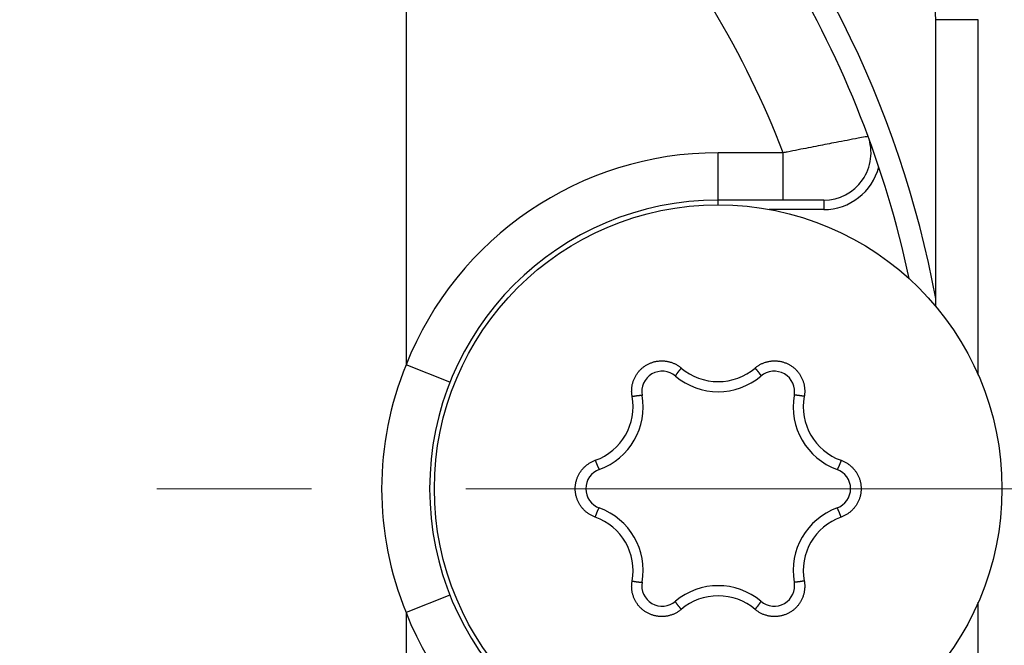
# Model space of a CAD drawing. Header units: millimetres. Extents: x 0 to 594, y 0 to 420.
# Tile 103 of 133: x 330.08 to 340.49, y 344.67 to 351.28. Entities that reach past the tile are written whole.
import ezdxf

# ---------------------------------------------------------------- set-up
doc = ezdxf.new("R2010")
doc.units = ezdxf.units.MM
doc.header["$LTSCALE"] = 0.257233
doc.linetypes.add('CENTER', pattern=[50.8, 31.75, -6.35, 6.35, -6.35])
doc.layers.add('NoLayerName_001', color=7, linetype='Continuous')

# ---------------------------------------------------------------- blocks, each defined once
blk = doc.blocks.new('DIM_0002')
at = {"color": 3, "linetype": 'Continuous', "lineweight": 13}
blk.add_arc((42.661, 41.247), 41.247, 180, 90, dxfattribs=at)

msp = doc.modelspace()

# ---------------------------------------------------------------- linework, layer by layer
at = {"layer": 'NoLayerName_001', "color": 3, "linetype": 'Continuous', "lineweight": 25}
for p, q in [((334.1611, 353.9913), (334.1611, 347.6314)), ((340.2096, 351.2796), (339.7611, 351.2796)), ((339.7611, 348.2478), (339.7611, 351.2796)), ((340.2102, 347.5229), (340.2096, 351.2796)), ((338.1492, 349.8728), (337.4611, 349.8728)), ((337.4611, 349.3228), (337.4611, 349.8728)), ((338.1492, 349.3728), (338.1492, 349.8728)), ((338.5768, 349.3728), (337.4611, 349.3728)), ((338.5768, 349.3728), (338.5768, 349.2728)), ((338.5768, 349.2728), (338.0014, 349.2728)), ((334.6259, 347.4471), (334.1611, 347.6314)), ((334.6259, 345.1985), (334.1611, 345.0141)), ((340.2111, 341.366), (340.2105, 345.1235)), ((334.1611, 345.0141), (334.1611, 338.6542))]:
    msp.add_line(p, q, dxfattribs=at)
at = {"layer": 'NoLayerName_001', "color": 2, "linetype": 'CENTER', "lineweight": 13}
msp.add_line((342.9611, 346.3228), (290.6111, 346.3228), dxfattribs=at)
at = {"layer": 'NoLayerName_001', "color": 3, "linetype": 'Continuous', "lineweight": 25}
msp.add_circle((337.4611, 346.3228), 3, dxfattribs=at)
for centre, radius, start, end in [((328.9611, 346.3228), 10.9856, 10.54781, 42.85232), ((337.7611, 351.2796), 2, 0, 29.39144), ((328.9611, 346.3228), 10.75, 11.93571, 30.95453), ((328.9611, 346.3228), 9.85, 21.12514, 30.95453), ((338.5767, 349.8728), 0.5, 270.00278, 20.26273), ((337.4612, 346.3227), 3.5501, 90.00059, 158.36846), ((338.5768, 349.8728), 0.6, 270, 345.79043), ((337.4611, 346.3228), 3.05, 90, 270), ((337.3617, 346.322), 3.458, 157.74995, 179.98768), ((336.8695, 347.3475), 0.2167, 49.80613, 190.19387), ((337.4614, 348.0577), 0.6028, 229.67313, 269.97802), ((337.4609, 348.0577), 0.6028, 270.02274, 310.32611), ((338.0528, 347.3475), 0.2167, 349.80613, 130.19387), ((337.4611, 348.0478), 0.7, 229.80613, 310.19387), ((335.9592, 347.1899), 0.6022, 289.65289, 10.34711), ((335.9672, 347.1853), 0.7, 289.80613, 10.19387), ((338.955, 347.1853), 0.7, 169.80613, 250.19387), ((338.9631, 347.1899), 0.6022, 169.65291, 250.34709), ((336.2779, 346.3228), 0.2167, 109.80613, 250.19387), ((338.6444, 346.3228), 0.2167, 289.80613, 70.19387), ((337.3616, 346.3235), 3.4579, 180.0121, 202.25027), ((335.9672, 345.4603), 0.7, 349.80613, 70.19387), ((338.955, 345.4603), 0.7, 109.80613, 190.19387), ((335.9592, 345.4556), 0.6022, 349.65292, 70.34708), ((338.9631, 345.4556), 0.6022, 109.65289, 190.34711), ((336.8695, 345.298), 0.2167, 169.80613, 310.19387), ((337.4611, 344.5978), 0.7, 49.80613, 130.19387), ((338.0528, 345.298), 0.2167, 229.80613, 10.19387), ((337.4614, 344.5878), 0.6028, 90.02274, 130.32611), ((337.4609, 344.5878), 0.6028, 49.67313, 89.97802), ((337.4612, 346.3228), 3.5501, 201.63153, 269.99943)]:
    msp.add_arc(centre, radius, start, end, dxfattribs=at)
for points, knots in [([(339.0458, 350.0459), (339.0423, 350.0453), (339.0352, 350.044), (339.0247, 350.0421), (338.993, 350.0361), (338.9261, 350.0237), (338.824, 350.0044), (338.715, 349.9837), (338.613, 349.9642), (338.5145, 349.9451), (338.4126, 349.9252), (338.3037, 349.9037), (338.2159, 349.8862), (338.1632, 349.8756), (338.1492, 349.8728)], [0, 0, 0, 0, 0.01074904, 0.02148265, 0.03223274, 0.10743648, 0.22561641, 0.34379647, 0.44048921, 0.53718198, 0.64461838, 0.75205479, 0.87023483, 0.91320939, 0.91320939, 0.91320939, 0.91320939]), ([(336.5516, 347.2981), (336.5508, 347.3032), (336.549, 347.3135), (336.5474, 347.3291), (336.5465, 347.3447), (336.5464, 347.3603), (336.547, 347.376), (336.5484, 347.3916), (336.5505, 347.4071), (336.5534, 347.4225), (336.5571, 347.4377), (336.5615, 347.4528), (336.5666, 347.4676), (336.5725, 347.4821), (336.579, 347.4963), (336.5863, 347.5102), (336.5942, 347.5237), (336.6028, 347.5368), (336.612, 347.5494), (336.6218, 347.5616), (336.6322, 347.5733), (336.6432, 347.5845), (336.6547, 347.5951), (336.6667, 347.6051), (336.6792, 347.6146), (336.6922, 347.6234), (336.7055, 347.6315), (336.7193, 347.639), (336.7334, 347.6458), (336.7478, 347.6519), (336.7625, 347.6573), (336.7774, 347.662), (336.7926, 347.6659), (336.8079, 347.6691), (336.8234, 347.6715), (336.839, 347.6731), (336.8546, 347.674), (336.8703, 347.6741), (336.8859, 347.6734), (336.9015, 347.6721), (336.9118, 347.6704), (336.917, 347.6697)], [0, 0, 0, 0, 0.01560391, 0.03123477, 0.04688562, 0.06254921, 0.07821836, 0.09388632, 0.10954769, 0.12520242, 0.14085234, 0.15649894, 0.17214356, 0.18778768, 0.20343306, 0.21908072, 0.23473025, 0.25038088, 0.26603174, 0.28168218, 0.29733206, 0.31298188, 0.32863204, 0.34428244, 0.35993271, 0.37558253, 0.39123187, 0.40688125, 0.42253114, 0.43818149, 0.45383193, 0.4694821, 0.48513188, 0.50078165, 0.51643197, 0.53208275, 0.54773337, 0.563383, 0.57903085, 0.59467653, 0.610321, 0.610321, 0.610321, 0.610321]), ([(336.917, 347.6697), (336.9221, 347.6687), (336.9324, 347.6669), (336.9476, 347.6632), (336.9626, 347.6587), (336.9774, 347.6536), (336.9919, 347.6477), (337.0061, 347.6411), (337.02, 347.6338), (337.0335, 347.6258), (337.0465, 347.6172), (337.0592, 347.6081), (337.0672, 347.6014), (337.0713, 347.5981)], [0, 0, 0, 0, 0.01564495, 0.03129179, 0.04694183, 0.06259659, 0.07825796, 0.09392591, 0.10959513, 0.12525889, 0.14091, 0.15654111, 0.17214515, 0.17214515, 0.17214515, 0.17214515]), ([(337.851, 347.5981), (337.8551, 347.6014), (337.8631, 347.6081), (337.8757, 347.6172), (337.8888, 347.6258), (337.9023, 347.6338), (337.9162, 347.6411), (337.9304, 347.6477), (337.9449, 347.6536), (337.9597, 347.6587), (337.9747, 347.6632), (337.9899, 347.6669), (338.0053, 347.6698), (338.0208, 347.672), (338.0364, 347.6734), (338.052, 347.6741), (338.0677, 347.674), (338.0833, 347.6731), (338.0989, 347.6715), (338.1144, 347.6691), (338.1297, 347.6659), (338.1448, 347.662), (338.1598, 347.6573), (338.1745, 347.6519), (338.1889, 347.6458), (338.203, 347.639), (338.2168, 347.6315), (338.2301, 347.6234), (338.2431, 347.6146), (338.2556, 347.6051), (338.2676, 347.5951), (338.2791, 347.5845), (338.2901, 347.5733), (338.3005, 347.5616), (338.3103, 347.5494), (338.3195, 347.5368), (338.3281, 347.5237), (338.336, 347.5102), (338.3432, 347.4963), (338.3498, 347.4821), (338.3536, 347.4723), (338.3555, 347.4675)], [0, 0, 0, 0, 0.01560377, 0.03123454, 0.04688539, 0.06254909, 0.07821843, 0.09388661, 0.10954815, 0.12520294, 0.14085285, 0.15649938, 0.1721439, 0.18778789, 0.20343314, 0.21908067, 0.23473008, 0.25038059, 0.26603134, 0.28168167, 0.29733144, 0.31298116, 0.32863122, 0.3442815, 0.35993163, 0.37558128, 0.39123041, 0.40687955, 0.4225292, 0.43817933, 0.45382961, 0.46947967, 0.4851294, 0.50077917, 0.51642951, 0.53208027, 0.54773078, 0.56338021, 0.57902775, 0.59467301, 0.61031702, 0.61031702, 0.61031702, 0.61031702]), ([(337.0713, 347.5981), (337.0704, 347.5972), (337.0688, 347.5952), (337.0663, 347.5923), (337.0638, 347.5893), (337.0613, 347.5863), (337.0589, 347.5834), (337.0564, 347.5804), (337.054, 347.5774), (337.0516, 347.5744), (337.0492, 347.5714), (337.0471, 347.5689), (337.0455, 347.5669), (337.0443, 347.5654), (337.0432, 347.5639), (337.042, 347.5624), (337.0408, 347.5609), (337.0396, 347.5594), (337.0384, 347.5579), (337.0372, 347.5563), (337.036, 347.5548), (337.0349, 347.5533), (337.0337, 347.5518), (337.0325, 347.5502), (337.0314, 347.5487), (337.0302, 347.5472), (337.0291, 347.5456), (337.0279, 347.5441), (337.0268, 347.5425), (337.0256, 347.541), (337.0245, 347.5394), (337.0234, 347.5378), (337.0223, 347.5363), (337.0211, 347.5347), (337.02, 347.5331), (337.019, 347.5315), (337.0179, 347.53), (337.0168, 347.5284), (337.0157, 347.5268), (337.0147, 347.5251), (337.014, 347.5241), (337.0137, 347.5235)], [0, 0, 0, 0, 0.003849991, 0.007700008, 0.011550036, 0.01540006, 0.019250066, 0.023100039, 0.026949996, 0.030799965, 0.034649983, 0.038500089, 0.04042519, 0.04235032, 0.044275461, 0.046200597, 0.048125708, 0.050050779, 0.051975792, 0.053900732, 0.055825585, 0.057750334, 0.059674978, 0.061599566, 0.063524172, 0.065448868, 0.067373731, 0.069298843, 0.071224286, 0.073150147, 0.0750765, 0.077003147, 0.078929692, 0.080855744, 0.08278092, 0.08470485, 0.086627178, 0.088547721, 0.090467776, 0.092389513, 0.094315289, 0.094315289, 0.094315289, 0.094315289]), ([(337.851, 347.5981), (337.8518, 347.5972), (337.8535, 347.5952), (337.856, 347.5923), (337.8585, 347.5893), (337.8609, 347.5863), (337.8634, 347.5834), (337.8658, 347.5804), (337.8683, 347.5774), (337.8707, 347.5744), (337.8731, 347.5714), (337.8751, 347.5689), (337.8767, 347.5669), (337.8779, 347.5654), (337.8791, 347.5639), (337.8803, 347.5624), (337.8815, 347.5609), (337.8827, 347.5594), (337.8839, 347.5579), (337.8851, 347.5563), (337.8862, 347.5548), (337.8874, 347.5533), (337.8886, 347.5518), (337.8897, 347.5502), (337.8909, 347.5487), (337.8921, 347.5472), (337.8932, 347.5456), (337.8944, 347.5441), (337.8955, 347.5425), (337.8966, 347.541), (337.8978, 347.5394), (337.8989, 347.5378), (337.9, 347.5363), (337.9011, 347.5347), (337.9022, 347.5331), (337.9033, 347.5315), (337.9044, 347.53), (337.9055, 347.5284), (337.9065, 347.5268), (337.9076, 347.5251), (337.9083, 347.5241), (337.9086, 347.5235)], [0, 0, 0, 0, 0.003850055, 0.007700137, 0.011550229, 0.015400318, 0.019250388, 0.023100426, 0.026950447, 0.030800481, 0.034650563, 0.038500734, 0.040425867, 0.042351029, 0.044276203, 0.04620137, 0.048126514, 0.050051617, 0.051976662, 0.053901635, 0.055826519, 0.057751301, 0.059675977, 0.061600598, 0.063525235, 0.065449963, 0.067374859, 0.069300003, 0.071225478, 0.073151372, 0.075077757, 0.077004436, 0.078931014, 0.080857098, 0.082782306, 0.084706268, 0.086628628, 0.088549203, 0.09046929, 0.092391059, 0.094316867, 0.094316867, 0.094316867, 0.094316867]), ([(337.0137, 347.5235), (337.0134, 347.523), (337.0127, 347.5219), (337.0117, 347.5202), (337.0108, 347.5185), (337.01, 347.5167), (337.0091, 347.515), (337.0093, 347.5137), (337.0094, 347.5131)], [0, 0, 0, 0, 0.001932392, 0.003873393, 0.0058132, 0.007735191, 0.009629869, 0.011524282, 0.011524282, 0.011524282, 0.011524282]), ([(337.9086, 347.5235), (337.9089, 347.523), (337.9096, 347.5219), (337.9106, 347.5202), (337.9115, 347.5185), (337.9123, 347.5167), (337.9132, 347.515), (337.9129, 347.5137), (337.9129, 347.5131)], [0, 0, 0, 0, 0.001932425, 0.00387346, 0.0058133, 0.007735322, 0.009630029, 0.011524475, 0.011524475, 0.011524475, 0.011524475]), ([(338.3555, 347.4675), (338.3572, 347.4626), (338.3608, 347.4528), (338.3652, 347.4377), (338.3688, 347.4225), (338.3718, 347.4071), (338.3739, 347.3916), (338.3753, 347.376), (338.3759, 347.3603), (338.3758, 347.3447), (338.3749, 347.3291), (338.3733, 347.3135), (338.3715, 347.3032), (338.3707, 347.2981)], [0, 0, 0, 0, 0.01564453, 0.03129107, 0.04694096, 0.0625957, 0.07825716, 0.09392521, 0.10959444, 0.12525804, 0.14090884, 0.15653959, 0.17214336, 0.17214336, 0.17214336, 0.17214336]), ([(336.5516, 347.2981), (336.5528, 347.2983), (336.5554, 347.2988), (336.5592, 347.2995), (336.563, 347.3001), (336.5667, 347.3008), (336.5705, 347.3014), (336.5743, 347.3021), (336.5781, 347.3027), (336.5819, 347.3033), (336.5857, 347.3039), (336.5889, 347.3044), (336.5915, 347.3048), (336.5934, 347.3051), (336.5953, 347.3053), (336.5972, 347.3056), (336.5991, 347.3059), (336.601, 347.3062), (336.6029, 347.3064), (336.6048, 347.3067), (336.6067, 347.3069), (336.6086, 347.3072), (336.6105, 347.3074), (336.6124, 347.3077), (336.6143, 347.3079), (336.6162, 347.3082), (336.6182, 347.3084), (336.6201, 347.3086), (336.622, 347.3088), (336.6239, 347.309), (336.6258, 347.3092), (336.6277, 347.3094), (336.6296, 347.3096), (336.6316, 347.3098), (336.6335, 347.3099), (336.6354, 347.3101), (336.6373, 347.3102), (336.6392, 347.3104), (336.6412, 347.3105), (336.6431, 347.3106), (336.6444, 347.3106), (336.645, 347.3106)], [0, 0, 0, 0, 0.003849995, 0.007700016, 0.011550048, 0.015400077, 0.019250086, 0.023100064, 0.026950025, 0.030799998, 0.03465002, 0.03850013, 0.040425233, 0.042350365, 0.044275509, 0.046200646, 0.04812576, 0.050050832, 0.051975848, 0.05390079, 0.055825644, 0.057750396, 0.059675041, 0.061599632, 0.06352424, 0.065448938, 0.067373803, 0.069298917, 0.071224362, 0.073150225, 0.07507658, 0.077003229, 0.078929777, 0.08085583, 0.082781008, 0.084704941, 0.086627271, 0.088547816, 0.090467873, 0.092389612, 0.094315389, 0.094315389, 0.094315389, 0.094315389]), ([(336.645, 347.3106), (336.6456, 347.3107), (336.6469, 347.3107), (336.6489, 347.3107), (336.6508, 347.3106), (336.6527, 347.3104), (336.6547, 347.3104), (336.6557, 347.3095), (336.6562, 347.3092)], [0, 0, 0, 0, 0.001932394, 0.003873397, 0.005813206, 0.007735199, 0.009629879, 0.011524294, 0.011524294, 0.011524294, 0.011524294]), ([(338.2773, 347.3106), (338.2766, 347.3107), (338.2753, 347.3107), (338.2734, 347.3107), (338.2715, 347.3106), (338.2696, 347.3104), (338.2676, 347.3104), (338.2666, 347.3095), (338.2661, 347.3092)], [0, 0, 0, 0, 0.001932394, 0.003873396, 0.005813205, 0.007735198, 0.009629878, 0.011524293, 0.011524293, 0.011524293, 0.011524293]), ([(338.3707, 347.2981), (338.3694, 347.2983), (338.3669, 347.2988), (338.3631, 347.2995), (338.3593, 347.3001), (338.3555, 347.3008), (338.3517, 347.3014), (338.3479, 347.3021), (338.3441, 347.3027), (338.3403, 347.3033), (338.3365, 347.3039), (338.3334, 347.3044), (338.3308, 347.3048), (338.3289, 347.3051), (338.327, 347.3053), (338.3251, 347.3056), (338.3232, 347.3059), (338.3213, 347.3062), (338.3194, 347.3064), (338.3175, 347.3067), (338.3156, 347.3069), (338.3137, 347.3072), (338.3118, 347.3074), (338.3099, 347.3077), (338.3079, 347.3079), (338.306, 347.3082), (338.3041, 347.3084), (338.3022, 347.3086), (338.3003, 347.3088), (338.2984, 347.309), (338.2965, 347.3092), (338.2945, 347.3094), (338.2926, 347.3096), (338.2907, 347.3098), (338.2888, 347.3099), (338.2869, 347.3101), (338.285, 347.3102), (338.283, 347.3104), (338.2811, 347.3105), (338.2792, 347.3106), (338.2779, 347.3106), (338.2773, 347.3106)], [0, 0, 0, 0, 0.003849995, 0.007700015, 0.011550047, 0.015400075, 0.019250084, 0.023100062, 0.026950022, 0.030799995, 0.034650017, 0.038500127, 0.040425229, 0.042350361, 0.044275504, 0.046200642, 0.048125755, 0.050050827, 0.051975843, 0.053900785, 0.055825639, 0.05775039, 0.059675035, 0.061599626, 0.063524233, 0.065448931, 0.067373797, 0.06929891, 0.071224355, 0.073150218, 0.075076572, 0.077003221, 0.078929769, 0.080855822, 0.082781, 0.084704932, 0.086627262, 0.088547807, 0.090467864, 0.092389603, 0.09431538, 0.09431538, 0.09431538, 0.09431538]), ([(336.0226, 346.525), (336.026, 346.5289), (336.0327, 346.5369), (336.0435, 346.5482), (336.0549, 346.559), (336.0667, 346.5692), (336.0791, 346.5788), (336.0919, 346.5878), (336.1052, 346.5962), (336.1188, 346.6039), (336.1328, 346.6109), (336.1471, 346.6174), (336.1569, 346.6209), (336.1617, 346.6228)], [0, 0, 0, 0, 0.01564465, 0.03129129, 0.04694128, 0.06259608, 0.07825755, 0.09392559, 0.10959481, 0.12525847, 0.14090938, 0.15654029, 0.17214425, 0.17214425, 0.17214425, 0.17214425]), ([(336.1617, 346.6228), (336.1621, 346.6216), (336.163, 346.6192), (336.1643, 346.6156), (336.1656, 346.6119), (336.167, 346.6083), (336.1683, 346.6047), (336.1696, 346.6011), (336.171, 346.5975), (336.1724, 346.5939), (336.1738, 346.5903), (336.1749, 346.5873), (336.1759, 346.5849), (336.1766, 346.5831), (336.1773, 346.5814), (336.178, 346.5796), (336.1787, 346.5778), (336.1794, 346.576), (336.1801, 346.5742), (336.1809, 346.5724), (336.1816, 346.5707), (336.1823, 346.5689), (336.1831, 346.5671), (336.1838, 346.5653), (336.1846, 346.5635), (336.1853, 346.5618), (336.1861, 346.56), (336.1868, 346.5582), (336.1876, 346.5565), (336.1884, 346.5547), (336.1892, 346.553), (336.19, 346.5512), (336.1908, 346.5494), (336.1916, 346.5477), (336.1924, 346.546), (336.1932, 346.5442), (336.194, 346.5425), (336.1949, 346.5408), (336.1958, 346.539), (336.1966, 346.5373), (336.1972, 346.5362), (336.1975, 346.5356)], [0, 0, 0, 0, 0.003849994, 0.007700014, 0.011550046, 0.015400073, 0.019250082, 0.023100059, 0.026950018, 0.030799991, 0.034650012, 0.038500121, 0.040425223, 0.042350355, 0.044275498, 0.046200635, 0.048125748, 0.05005082, 0.051975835, 0.053900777, 0.055825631, 0.057750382, 0.059675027, 0.061599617, 0.063524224, 0.065448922, 0.067373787, 0.0692989, 0.071224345, 0.073150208, 0.075076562, 0.077003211, 0.078929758, 0.080855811, 0.082780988, 0.084704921, 0.08662725, 0.088547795, 0.090467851, 0.09238959, 0.094315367, 0.094315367, 0.094315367, 0.094315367]), ([(338.7606, 346.6228), (338.7601, 346.6216), (338.7593, 346.6192), (338.758, 346.6156), (338.7567, 346.6119), (338.7553, 346.6083), (338.754, 346.6047), (338.7526, 346.6011), (338.7513, 346.5975), (338.7499, 346.5939), (338.7485, 346.5903), (338.7474, 346.5873), (338.7464, 346.5849), (338.7457, 346.5831), (338.745, 346.5814), (338.7443, 346.5796), (338.7436, 346.5778), (338.7429, 346.576), (338.7421, 346.5742), (338.7414, 346.5724), (338.7407, 346.5707), (338.7399, 346.5689), (338.7392, 346.5671), (338.7385, 346.5653), (338.7377, 346.5635), (338.737, 346.5618), (338.7362, 346.56), (338.7354, 346.5582), (338.7347, 346.5565), (338.7339, 346.5547), (338.7331, 346.553), (338.7323, 346.5512), (338.7315, 346.5494), (338.7307, 346.5477), (338.7299, 346.546), (338.7291, 346.5442), (338.7282, 346.5425), (338.7274, 346.5408), (338.7265, 346.539), (338.7256, 346.5373), (338.725, 346.5362), (338.7247, 346.5356)], [0, 0, 0, 0, 0.003850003, 0.007700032, 0.011550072, 0.015400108, 0.019250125, 0.02310011, 0.026950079, 0.03080006, 0.03465009, 0.038500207, 0.040425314, 0.04235045, 0.044275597, 0.046200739, 0.048125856, 0.050050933, 0.051975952, 0.053900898, 0.055825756, 0.057750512, 0.059675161, 0.061599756, 0.063524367, 0.065449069, 0.067373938, 0.069299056, 0.071224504, 0.073150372, 0.07507673, 0.077003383, 0.078929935, 0.080855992, 0.082781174, 0.08470511, 0.086627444, 0.088547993, 0.090468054, 0.092389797, 0.094315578, 0.094315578, 0.094315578, 0.094315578]), ([(338.7606, 346.6228), (338.7654, 346.6209), (338.7752, 346.6174), (338.7895, 346.6109), (338.8035, 346.6039), (338.8171, 346.5962), (338.8304, 346.5878), (338.8432, 346.5788), (338.8555, 346.5692), (338.8674, 346.559), (338.8788, 346.5482), (338.8896, 346.5369), (338.8998, 346.525), (338.9095, 346.5127), (338.9185, 346.4999), (338.9269, 346.4867), (338.9346, 346.4731), (338.9417, 346.4591), (338.948, 346.4448), (338.9537, 346.4302), (338.9586, 346.4154), (338.9628, 346.4003), (338.9662, 346.385), (338.9689, 346.3696), (338.9708, 346.354), (338.972, 346.3384), (338.9724, 346.3228), (338.972, 346.3071), (338.9708, 346.2915), (338.9689, 346.276), (338.9662, 346.2605), (338.9628, 346.2453), (338.9586, 346.2302), (338.9537, 346.2153), (338.948, 346.2007), (338.9417, 346.1864), (338.9346, 346.1724), (338.9269, 346.1588), (338.9185, 346.1456), (338.9095, 346.1328), (338.9029, 346.1247), (338.8997, 346.1206)], [0, 0, 0, 0, 0.01560396, 0.0312349, 0.04688591, 0.06254976, 0.07821926, 0.09388763, 0.10954942, 0.12520451, 0.14085472, 0.15650155, 0.17214635, 0.18779058, 0.20343606, 0.21908384, 0.23473353, 0.25038435, 0.26603543, 0.2816861, 0.29733619, 0.31298619, 0.32863649, 0.34428701, 0.35993736, 0.37558723, 0.39123657, 0.40688589, 0.42253571, 0.43818599, 0.45383641, 0.46948661, 0.48513647, 0.50078639, 0.51643686, 0.53208773, 0.54773837, 0.5633879, 0.57903556, 0.59468094, 0.61032506, 0.61032506, 0.61032506, 0.61032506]), ([(336.1617, 346.0227), (336.1569, 346.0246), (336.1471, 346.0282), (336.1328, 346.0346), (336.1188, 346.0416), (336.1052, 346.0493), (336.0919, 346.0577), (336.0791, 346.0667), (336.0667, 346.0763), (336.0549, 346.0866), (336.0435, 346.0973), (336.0327, 346.1087), (336.0225, 346.1205), (336.0128, 346.1328), (336.0038, 346.1456), (335.9954, 346.1588), (335.9877, 346.1724), (335.9806, 346.1864), (335.9743, 346.2007), (335.9686, 346.2153), (335.9637, 346.2302), (335.9595, 346.2453), (335.9561, 346.2605), (335.9534, 346.276), (335.9514, 346.2915), (335.9503, 346.3071), (335.9499, 346.3228), (335.9503, 346.3384), (335.9514, 346.354), (335.9534, 346.3696), (335.9561, 346.385), (335.9595, 346.4003), (335.9637, 346.4154), (335.9686, 346.4302), (335.9743, 346.4448), (335.9806, 346.4591), (335.9877, 346.4731), (335.9954, 346.4867), (336.0038, 346.4999), (336.0128, 346.5128), (336.0194, 346.5209), (336.0226, 346.525)], [0, 0, 0, 0, 0.01560396, 0.0312349, 0.04688591, 0.06254976, 0.07821926, 0.09388763, 0.10954942, 0.12520451, 0.14085472, 0.15650155, 0.17214635, 0.18779058, 0.20343606, 0.21908384, 0.23473353, 0.25038435, 0.26603543, 0.2816861, 0.29733619, 0.31298619, 0.32863649, 0.34428701, 0.35993736, 0.37558723, 0.39123657, 0.40688589, 0.42253571, 0.43818599, 0.45383641, 0.46948661, 0.48513647, 0.50078639, 0.51643686, 0.53208773, 0.54773837, 0.5633879, 0.57903556, 0.59468094, 0.61032506, 0.61032506, 0.61032506, 0.61032506]), ([(336.1975, 346.5356), (336.1979, 346.5351), (336.1985, 346.5339), (336.1994, 346.5323), (336.2005, 346.5306), (336.2016, 346.5291), (336.2026, 346.5274), (336.2039, 346.527), (336.2044, 346.5267)], [0, 0, 0, 0, 0.001932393, 0.003873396, 0.005813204, 0.007735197, 0.009629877, 0.011524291, 0.011524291, 0.011524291, 0.011524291]), ([(338.7247, 346.5356), (338.7244, 346.5351), (338.7238, 346.5339), (338.7228, 346.5323), (338.7218, 346.5306), (338.7207, 346.5291), (338.7197, 346.5274), (338.7184, 346.527), (338.7178, 346.5267)], [0, 0, 0, 0, 0.001932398, 0.003873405, 0.005813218, 0.007735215, 0.009629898, 0.011524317, 0.011524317, 0.011524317, 0.011524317]), ([(336.1617, 346.0227), (336.1621, 346.0239), (336.163, 346.0264), (336.1643, 346.03), (336.1656, 346.0336), (336.167, 346.0372), (336.1683, 346.0408), (336.1696, 346.0444), (336.171, 346.048), (336.1724, 346.0516), (336.1738, 346.0552), (336.1749, 346.0582), (336.1759, 346.0606), (336.1766, 346.0624), (336.1773, 346.0642), (336.178, 346.066), (336.1787, 346.0678), (336.1794, 346.0695), (336.1801, 346.0713), (336.1809, 346.0731), (336.1816, 346.0749), (336.1823, 346.0767), (336.1831, 346.0784), (336.1838, 346.0802), (336.1846, 346.082), (336.1853, 346.0838), (336.1861, 346.0855), (336.1868, 346.0873), (336.1876, 346.0891), (336.1884, 346.0908), (336.1892, 346.0926), (336.19, 346.0943), (336.1908, 346.0961), (336.1916, 346.0978), (336.1924, 346.0996), (336.1932, 346.1013), (336.194, 346.1031), (336.1949, 346.1048), (336.1958, 346.1065), (336.1966, 346.1082), (336.1972, 346.1093), (336.1975, 346.1099)], [0, 0, 0, 0, 0.003850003, 0.007700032, 0.011550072, 0.015400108, 0.019250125, 0.02310011, 0.026950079, 0.03080006, 0.03465009, 0.038500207, 0.040425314, 0.04235045, 0.044275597, 0.046200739, 0.048125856, 0.050050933, 0.051975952, 0.053900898, 0.055825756, 0.057750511, 0.059675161, 0.061599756, 0.063524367, 0.065449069, 0.067373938, 0.069299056, 0.071224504, 0.073150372, 0.07507673, 0.077003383, 0.078929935, 0.080855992, 0.082781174, 0.08470511, 0.086627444, 0.088547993, 0.090468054, 0.092389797, 0.094315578, 0.094315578, 0.094315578, 0.094315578]), ([(336.1975, 346.1099), (336.1979, 346.1105), (336.1985, 346.1116), (336.1994, 346.1133), (336.2005, 346.1149), (336.2016, 346.1165), (336.2026, 346.1182), (336.2039, 346.1186), (336.2044, 346.1189)], [0, 0, 0, 0, 0.001932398, 0.003873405, 0.005813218, 0.007735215, 0.009629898, 0.011524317, 0.011524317, 0.011524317, 0.011524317]), ([(338.7247, 346.1099), (338.7244, 346.1105), (338.7238, 346.1116), (338.7228, 346.1133), (338.7218, 346.1149), (338.7207, 346.1165), (338.7197, 346.1182), (338.7184, 346.1186), (338.7178, 346.1189)], [0, 0, 0, 0, 0.001932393, 0.003873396, 0.005813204, 0.007735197, 0.009629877, 0.011524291, 0.011524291, 0.011524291, 0.011524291]), ([(338.7606, 346.0227), (338.7601, 346.0239), (338.7593, 346.0264), (338.758, 346.03), (338.7567, 346.0336), (338.7553, 346.0372), (338.754, 346.0408), (338.7526, 346.0444), (338.7513, 346.048), (338.7499, 346.0516), (338.7485, 346.0552), (338.7474, 346.0582), (338.7464, 346.0606), (338.7457, 346.0624), (338.745, 346.0642), (338.7443, 346.066), (338.7436, 346.0678), (338.7429, 346.0695), (338.7421, 346.0713), (338.7414, 346.0731), (338.7407, 346.0749), (338.7399, 346.0767), (338.7392, 346.0784), (338.7385, 346.0802), (338.7377, 346.082), (338.737, 346.0838), (338.7362, 346.0855), (338.7354, 346.0873), (338.7347, 346.0891), (338.7339, 346.0908), (338.7331, 346.0926), (338.7323, 346.0943), (338.7315, 346.0961), (338.7307, 346.0978), (338.7299, 346.0996), (338.7291, 346.1013), (338.7282, 346.1031), (338.7274, 346.1048), (338.7265, 346.1065), (338.7256, 346.1082), (338.725, 346.1093), (338.7247, 346.1099)], [0, 0, 0, 0, 0.003849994, 0.007700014, 0.011550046, 0.015400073, 0.019250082, 0.023100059, 0.026950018, 0.030799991, 0.034650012, 0.038500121, 0.040425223, 0.042350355, 0.044275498, 0.046200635, 0.048125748, 0.05005082, 0.051975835, 0.053900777, 0.055825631, 0.057750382, 0.059675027, 0.061599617, 0.063524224, 0.065448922, 0.067373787, 0.0692989, 0.071224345, 0.073150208, 0.075076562, 0.077003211, 0.078929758, 0.080855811, 0.082780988, 0.08470492, 0.08662725, 0.088547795, 0.090467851, 0.09238959, 0.094315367, 0.094315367, 0.094315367, 0.094315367]), ([(338.8997, 346.1206), (338.8963, 346.1166), (338.8896, 346.1086), (338.8787, 346.0973), (338.8674, 346.0865), (338.8555, 346.0763), (338.8432, 346.0667), (338.8304, 346.0577), (338.8171, 346.0493), (338.8035, 346.0416), (338.7895, 346.0346), (338.7752, 346.0282), (338.7654, 346.0246), (338.7606, 346.0227)], [0, 0, 0, 0, 0.01564465, 0.03129129, 0.04694128, 0.06259608, 0.07825755, 0.09392559, 0.10959481, 0.12525847, 0.14090938, 0.15654029, 0.17214425, 0.17214425, 0.17214425, 0.17214425]), ([(336.5668, 345.178), (336.5651, 345.183), (336.5615, 345.1928), (336.5571, 345.2078), (336.5534, 345.223), (336.5505, 345.2384), (336.5484, 345.2539), (336.547, 345.2695), (336.5464, 345.2852), (336.5465, 345.3009), (336.5474, 345.3165), (336.549, 345.332), (336.5508, 345.3423), (336.5516, 345.3474)], [0, 0, 0, 0, 0.01564453, 0.03129107, 0.04694096, 0.0625957, 0.07825716, 0.09392521, 0.10959444, 0.12525804, 0.14090884, 0.15653959, 0.17214336, 0.17214336, 0.17214336, 0.17214336]), ([(336.5516, 345.3474), (336.5528, 345.3472), (336.5554, 345.3468), (336.5592, 345.3461), (336.563, 345.3454), (336.5667, 345.3448), (336.5705, 345.3441), (336.5743, 345.3435), (336.5781, 345.3428), (336.5819, 345.3422), (336.5857, 345.3416), (336.5889, 345.3412), (336.5915, 345.3408), (336.5934, 345.3405), (336.5953, 345.3402), (336.5972, 345.3399), (336.5991, 345.3397), (336.601, 345.3394), (336.6029, 345.3391), (336.6048, 345.3389), (336.6067, 345.3386), (336.6086, 345.3384), (336.6105, 345.3381), (336.6124, 345.3379), (336.6143, 345.3376), (336.6162, 345.3374), (336.6182, 345.3372), (336.6201, 345.3369), (336.622, 345.3367), (336.6239, 345.3365), (336.6258, 345.3363), (336.6277, 345.3361), (336.6296, 345.3359), (336.6316, 345.3358), (336.6335, 345.3356), (336.6354, 345.3354), (336.6373, 345.3353), (336.6392, 345.3352), (336.6412, 345.335), (336.6431, 345.335), (336.6444, 345.3349), (336.645, 345.3349)], [0, 0, 0, 0, 0.003849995, 0.007700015, 0.011550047, 0.015400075, 0.019250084, 0.023100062, 0.026950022, 0.030799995, 0.034650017, 0.038500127, 0.040425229, 0.042350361, 0.044275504, 0.046200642, 0.048125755, 0.050050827, 0.051975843, 0.053900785, 0.055825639, 0.05775039, 0.059675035, 0.061599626, 0.063524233, 0.065448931, 0.067373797, 0.06929891, 0.071224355, 0.073150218, 0.075076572, 0.077003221, 0.078929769, 0.080855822, 0.082781, 0.084704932, 0.086627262, 0.088547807, 0.090467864, 0.092389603, 0.09431538, 0.09431538, 0.09431538, 0.09431538]), ([(336.645, 345.3349), (336.6456, 345.3349), (336.6469, 345.3348), (336.6489, 345.3349), (336.6508, 345.3349), (336.6527, 345.3351), (336.6547, 345.3352), (336.6557, 345.336), (336.6562, 345.3364)], [0, 0, 0, 0, 0.001932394, 0.003873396, 0.005813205, 0.007735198, 0.009629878, 0.011524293, 0.011524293, 0.011524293, 0.011524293]), ([(338.3707, 345.3474), (338.3715, 345.3423), (338.3733, 345.332), (338.3749, 345.3165), (338.3758, 345.3009), (338.3759, 345.2852), (338.3753, 345.2695), (338.3739, 345.2539), (338.3718, 345.2384), (338.3688, 345.223), (338.3652, 345.2078), (338.3608, 345.1928), (338.3556, 345.178), (338.3498, 345.1635), (338.3432, 345.1493), (338.336, 345.1354), (338.3281, 345.1219), (338.3195, 345.1088), (338.3103, 345.0961), (338.3005, 345.0839), (338.2901, 345.0722), (338.2791, 345.0611), (338.2676, 345.0504), (338.2556, 345.0404), (338.2431, 345.031), (338.2301, 345.0222), (338.2168, 345.014), (338.203, 345.0065), (338.1889, 344.9997), (338.1745, 344.9936), (338.1598, 344.9882), (338.1448, 344.9836), (338.1297, 344.9796), (338.1144, 344.9765), (338.0989, 344.9741), (338.0833, 344.9724), (338.0677, 344.9716), (338.052, 344.9714), (338.0364, 344.9721), (338.0208, 344.9735), (338.0105, 344.9751), (338.0053, 344.9758)], [0, 0, 0, 0, 0.01560391, 0.03123477, 0.04688562, 0.06254921, 0.07821836, 0.09388632, 0.10954769, 0.12520242, 0.14085234, 0.15649894, 0.17214356, 0.18778768, 0.20343306, 0.21908072, 0.23473025, 0.25038088, 0.26603174, 0.28168218, 0.29733206, 0.31298188, 0.32863204, 0.34428244, 0.35993271, 0.37558253, 0.39123187, 0.40688125, 0.42253114, 0.43818149, 0.45383193, 0.4694821, 0.48513188, 0.50078165, 0.51643197, 0.53208275, 0.54773337, 0.563383, 0.57903085, 0.59467653, 0.610321, 0.610321, 0.610321, 0.610321]), ([(338.2773, 345.3349), (338.2766, 345.3349), (338.2753, 345.3348), (338.2734, 345.3349), (338.2715, 345.3349), (338.2696, 345.3351), (338.2676, 345.3352), (338.2666, 345.336), (338.2661, 345.3364)], [0, 0, 0, 0, 0.001932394, 0.003873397, 0.005813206, 0.007735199, 0.009629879, 0.011524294, 0.011524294, 0.011524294, 0.011524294]), ([(338.3707, 345.3474), (338.3694, 345.3472), (338.3669, 345.3468), (338.3631, 345.3461), (338.3593, 345.3454), (338.3555, 345.3448), (338.3517, 345.3441), (338.3479, 345.3435), (338.3441, 345.3428), (338.3403, 345.3422), (338.3365, 345.3416), (338.3334, 345.3412), (338.3308, 345.3408), (338.3289, 345.3405), (338.327, 345.3402), (338.3251, 345.3399), (338.3232, 345.3397), (338.3213, 345.3394), (338.3194, 345.3391), (338.3175, 345.3389), (338.3156, 345.3386), (338.3137, 345.3384), (338.3118, 345.3381), (338.3099, 345.3379), (338.3079, 345.3376), (338.306, 345.3374), (338.3041, 345.3372), (338.3022, 345.3369), (338.3003, 345.3367), (338.2984, 345.3365), (338.2965, 345.3363), (338.2945, 345.3361), (338.2926, 345.3359), (338.2907, 345.3358), (338.2888, 345.3356), (338.2869, 345.3354), (338.285, 345.3353), (338.283, 345.3352), (338.2811, 345.335), (338.2792, 345.335), (338.2779, 345.3349), (338.2773, 345.3349)], [0, 0, 0, 0, 0.003849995, 0.007700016, 0.011550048, 0.015400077, 0.019250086, 0.023100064, 0.026950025, 0.030799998, 0.03465002, 0.03850013, 0.040425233, 0.042350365, 0.044275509, 0.046200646, 0.04812576, 0.050050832, 0.051975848, 0.05390079, 0.055825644, 0.057750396, 0.059675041, 0.061599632, 0.06352424, 0.065448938, 0.067373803, 0.069298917, 0.071224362, 0.073150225, 0.07507658, 0.077003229, 0.078929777, 0.08085583, 0.082781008, 0.084704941, 0.086627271, 0.088547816, 0.090467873, 0.092389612, 0.094315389, 0.094315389, 0.094315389, 0.094315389]), ([(337.0713, 345.0474), (337.0672, 345.0441), (337.0592, 345.0375), (337.0465, 345.0283), (337.0335, 345.0197), (337.02, 345.0118), (337.0061, 345.0045), (336.9919, 344.9979), (336.9774, 344.992), (336.9626, 344.9868), (336.9476, 344.9824), (336.9323, 344.9787), (336.917, 344.9757), (336.9015, 344.9735), (336.8859, 344.9721), (336.8703, 344.9714), (336.8546, 344.9716), (336.839, 344.9724), (336.8234, 344.9741), (336.8079, 344.9765), (336.7926, 344.9796), (336.7774, 344.9836), (336.7625, 344.9882), (336.7478, 344.9936), (336.7334, 344.9997), (336.7193, 345.0065), (336.7055, 345.014), (336.6922, 345.0222), (336.6792, 345.031), (336.6667, 345.0404), (336.6547, 345.0504), (336.6432, 345.0611), (336.6322, 345.0722), (336.6218, 345.0839), (336.612, 345.0961), (336.6028, 345.1088), (336.5942, 345.1219), (336.5863, 345.1354), (336.5791, 345.1493), (336.5724, 345.1634), (336.5687, 345.1732), (336.5668, 345.178)], [0, 0, 0, 0, 0.01560377, 0.03123454, 0.04688539, 0.06254909, 0.07821843, 0.09388661, 0.10954815, 0.12520294, 0.14085285, 0.15649938, 0.1721439, 0.18778789, 0.20343314, 0.21908067, 0.23473008, 0.25038059, 0.26603134, 0.28168167, 0.29733144, 0.31298116, 0.32863122, 0.3442815, 0.35993163, 0.37558128, 0.39123041, 0.40687955, 0.4225292, 0.43817933, 0.45382961, 0.46947967, 0.4851294, 0.50077917, 0.51642951, 0.53208027, 0.54773078, 0.56338021, 0.57902775, 0.59467301, 0.61031702, 0.61031702, 0.61031702, 0.61031702]), ([(337.0137, 345.122), (337.0134, 345.1226), (337.0127, 345.1237), (337.0117, 345.1254), (337.0108, 345.1271), (337.01, 345.1288), (337.0091, 345.1305), (337.0093, 345.1318), (337.0094, 345.1325)], [0, 0, 0, 0, 0.001932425, 0.00387346, 0.0058133, 0.007735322, 0.009630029, 0.011524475, 0.011524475, 0.011524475, 0.011524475]), ([(337.0713, 345.0474), (337.0704, 345.0484), (337.0688, 345.0503), (337.0663, 345.0533), (337.0638, 345.0562), (337.0613, 345.0592), (337.0589, 345.0622), (337.0564, 345.0651), (337.054, 345.0681), (337.0516, 345.0711), (337.0492, 345.0741), (337.0471, 345.0766), (337.0455, 345.0786), (337.0443, 345.0801), (337.0432, 345.0816), (337.042, 345.0831), (337.0408, 345.0846), (337.0396, 345.0862), (337.0384, 345.0877), (337.0372, 345.0892), (337.036, 345.0907), (337.0349, 345.0922), (337.0337, 345.0938), (337.0325, 345.0953), (337.0314, 345.0968), (337.0302, 345.0984), (337.0291, 345.0999), (337.0279, 345.1015), (337.0268, 345.103), (337.0256, 345.1046), (337.0245, 345.1061), (337.0234, 345.1077), (337.0223, 345.1093), (337.0211, 345.1108), (337.02, 345.1124), (337.019, 345.114), (337.0179, 345.1156), (337.0168, 345.1172), (337.0157, 345.1188), (337.0147, 345.1204), (337.014, 345.1215), (337.0137, 345.122)], [0, 0, 0, 0, 0.003850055, 0.007700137, 0.011550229, 0.015400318, 0.019250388, 0.023100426, 0.026950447, 0.030800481, 0.034650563, 0.038500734, 0.040425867, 0.042351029, 0.044276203, 0.04620137, 0.048126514, 0.050051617, 0.051976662, 0.053901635, 0.055826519, 0.057751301, 0.059675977, 0.061600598, 0.063525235, 0.065449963, 0.067374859, 0.069300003, 0.071225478, 0.073151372, 0.075077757, 0.077004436, 0.078931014, 0.080857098, 0.082782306, 0.084706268, 0.086628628, 0.088549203, 0.09046929, 0.092391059, 0.094316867, 0.094316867, 0.094316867, 0.094316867]), ([(337.851, 345.0474), (337.8518, 345.0484), (337.8535, 345.0503), (337.856, 345.0533), (337.8585, 345.0562), (337.8609, 345.0592), (337.8634, 345.0622), (337.8658, 345.0651), (337.8683, 345.0681), (337.8707, 345.0711), (337.8731, 345.0741), (337.8751, 345.0766), (337.8767, 345.0786), (337.8779, 345.0801), (337.8791, 345.0816), (337.8803, 345.0831), (337.8815, 345.0846), (337.8827, 345.0862), (337.8839, 345.0877), (337.8851, 345.0892), (337.8862, 345.0907), (337.8874, 345.0922), (337.8886, 345.0938), (337.8897, 345.0953), (337.8909, 345.0968), (337.8921, 345.0984), (337.8932, 345.0999), (337.8944, 345.1015), (337.8955, 345.103), (337.8966, 345.1046), (337.8978, 345.1061), (337.8989, 345.1077), (337.9, 345.1093), (337.9011, 345.1108), (337.9022, 345.1124), (337.9033, 345.114), (337.9044, 345.1156), (337.9055, 345.1172), (337.9065, 345.1188), (337.9076, 345.1204), (337.9083, 345.1215), (337.9086, 345.122)], [0, 0, 0, 0, 0.003849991, 0.007700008, 0.011550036, 0.01540006, 0.019250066, 0.023100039, 0.026949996, 0.030799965, 0.034649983, 0.038500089, 0.04042519, 0.04235032, 0.044275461, 0.046200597, 0.048125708, 0.050050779, 0.051975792, 0.053900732, 0.055825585, 0.057750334, 0.059674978, 0.061599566, 0.063524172, 0.065448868, 0.067373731, 0.069298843, 0.071224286, 0.073150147, 0.0750765, 0.077003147, 0.078929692, 0.080855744, 0.08278092, 0.08470485, 0.086627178, 0.088547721, 0.090467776, 0.092389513, 0.094315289, 0.094315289, 0.094315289, 0.094315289]), ([(338.0053, 344.9758), (338.0002, 344.9768), (337.9899, 344.9786), (337.9747, 344.9824), (337.9597, 344.9868), (337.9449, 344.992), (337.9304, 344.9979), (337.9162, 345.0045), (337.9023, 345.0118), (337.8888, 345.0197), (337.8757, 345.0283), (337.8631, 345.0375), (337.8551, 345.0441), (337.851, 345.0474)], [0, 0, 0, 0, 0.01564495, 0.03129179, 0.04694183, 0.06259659, 0.07825796, 0.09392591, 0.10959513, 0.12525889, 0.14091, 0.15654111, 0.17214515, 0.17214515, 0.17214515, 0.17214515]), ([(337.9086, 345.122), (337.9089, 345.1226), (337.9096, 345.1237), (337.9106, 345.1254), (337.9115, 345.1271), (337.9123, 345.1288), (337.9132, 345.1305), (337.9129, 345.1318), (337.9129, 345.1325)], [0, 0, 0, 0, 0.001932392, 0.003873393, 0.0058132, 0.007735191, 0.009629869, 0.011524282, 0.011524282, 0.011524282, 0.011524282])]:
    msp.add_open_spline(points, degree=3, knots=knots, dxfattribs=at)

# ---------------------------------------------------------------- block references
at = {"layer": 'NoLayerName_001', "color": 3, "linetype": 'Continuous', "lineweight": 13}
msp.add_blockref('DIM_0002', (286.2998, 305.0757), dxfattribs=at)

doc.saveas('drawing.dxf')
